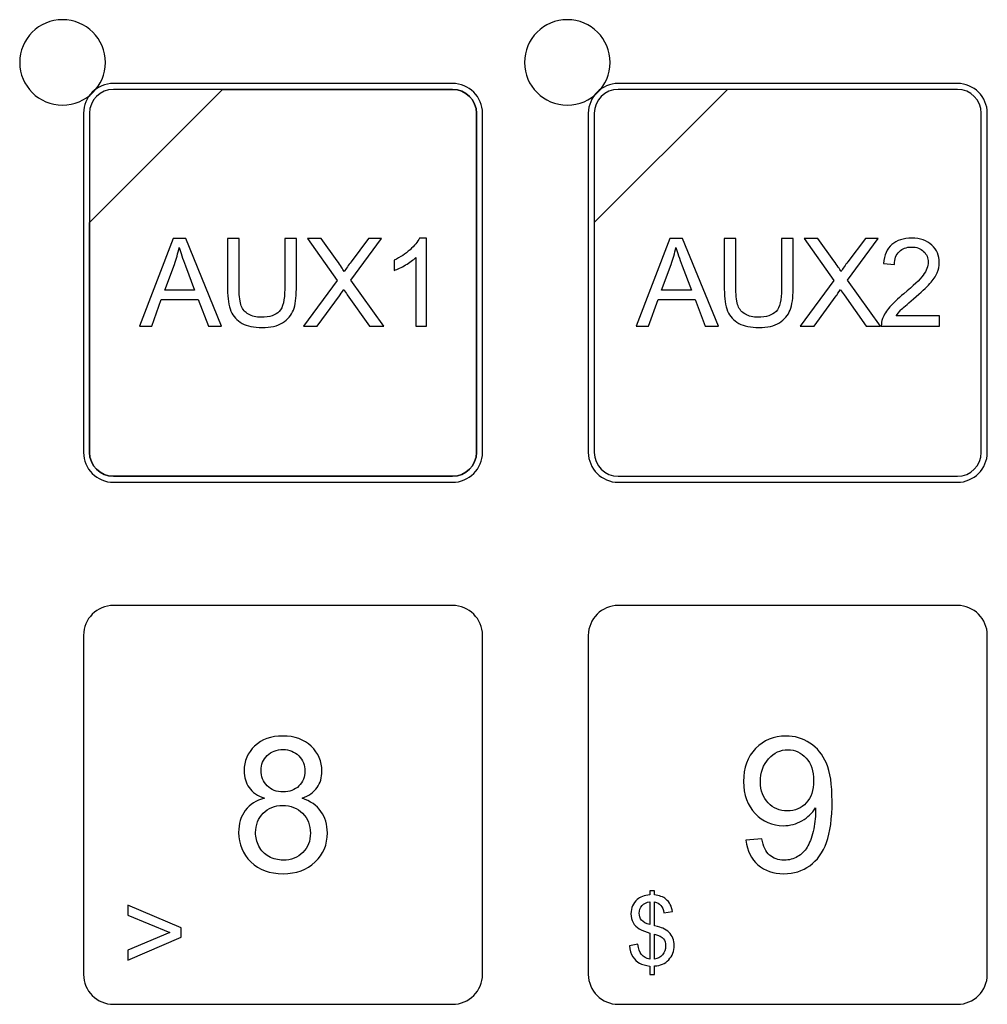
# Model space of a CAD drawing. Header units: millimetres. Extents: x 7180 to 8943, y -2677 to -1782.
# Tile 61 of 101: x 7365 to 7401, y -2174 to -2137. Entities that reach past the tile are written whole.
import ezdxf

# ---------------------------------------------------------------- set-up
doc = ezdxf.new("R2010")
doc.units = ezdxf.units.MM
doc.header["$LTSCALE"] = 3

msp = doc.modelspace()

# ---------------------------------------------------------------- linework, layer by layer
at = {"linetype": 'Continuous', "lineweight": 30}
for points, knots in [([(7366.72, -2137.327), (7367.606, -2137.327), (7368.324, -2138.043), (7368.324, -2138.927), (7368.324, -2138.927), (7368.324, -2139.81), (7367.606, -2140.527), (7366.72, -2140.527), (7366.72, -2140.527), (7365.835, -2140.527), (7365.116, -2139.81), (7365.116, -2138.927), (7365.116, -2138.927), (7365.116, -2138.043), (7365.835, -2137.327), (7366.72, -2137.327)], [0, 0, 0, 0, 0.2, 0.2, 0.2, 0.2, 0.4, 0.4, 0.4, 0.4, 0.6, 0.6, 0.6, 0.6, 1, 1, 1, 1]), ([(7385.62, -2137.327), (7386.506, -2137.327), (7387.224, -2138.043), (7387.224, -2138.927), (7387.224, -2138.927), (7387.224, -2139.81), (7386.506, -2140.527), (7385.62, -2140.527), (7385.62, -2140.527), (7384.735, -2140.527), (7384.016, -2139.81), (7384.016, -2138.927), (7384.016, -2138.927), (7384.016, -2138.043), (7384.735, -2137.327), (7385.62, -2137.327)], [0, 0, 0, 0, 0.2, 0.2, 0.2, 0.2, 0.4, 0.4, 0.4, 0.4, 0.6, 0.6, 0.6, 0.6, 1, 1, 1, 1]), ([(7368.626, -2139.713), (7368.626, -2139.713), (7381.324, -2139.713), (7381.324, -2139.713), (7381.324, -2139.713), (7381.94, -2139.713), (7382.445, -2140.217), (7382.445, -2140.833), (7382.445, -2140.833), (7382.445, -2140.833), (7382.445, -2153.531), (7382.445, -2153.531), (7382.445, -2153.531), (7382.445, -2154.147), (7381.94, -2154.651), (7381.324, -2154.651), (7381.324, -2154.651), (7381.324, -2154.651), (7368.626, -2154.651), (7368.626, -2154.651), (7368.626, -2154.651), (7368.01, -2154.651), (7367.506, -2154.147), (7367.506, -2153.531), (7367.506, -2153.531), (7367.506, -2153.531), (7367.506, -2140.833), (7367.506, -2140.833), (7367.506, -2140.833), (7367.506, -2140.217), (7368.01, -2139.713), (7368.626, -2139.713)], [0, 0, 0, 0, 0.111111, 0.111111, 0.111111, 0.111111, 0.222222, 0.222222, 0.222222, 0.222222, 0.333333, 0.333333, 0.333333, 0.333333, 0.444444, 0.444444, 0.444444, 0.444444, 0.555556, 0.555556, 0.555556, 0.555556, 0.666667, 0.666667, 0.666667, 0.666667, 0.777778, 0.777778, 0.777778, 0.777778, 1, 1, 1, 1]), ([(7368.626, -2139.713), (7368.626, -2139.713), (7381.324, -2139.713), (7381.324, -2139.713), (7381.324, -2139.713), (7381.94, -2139.713), (7382.445, -2140.217), (7382.445, -2140.833), (7382.445, -2140.833), (7382.445, -2140.833), (7382.445, -2153.531), (7382.445, -2153.531), (7382.445, -2153.531), (7382.445, -2154.147), (7381.94, -2154.651), (7381.324, -2154.651), (7381.324, -2154.651), (7381.324, -2154.651), (7368.626, -2154.651), (7368.626, -2154.651), (7368.626, -2154.651), (7368.01, -2154.651), (7367.506, -2154.147), (7367.506, -2153.531), (7367.506, -2153.531), (7367.506, -2153.531), (7367.506, -2140.833), (7367.506, -2140.833), (7367.506, -2140.833), (7367.506, -2140.217), (7368.01, -2139.713), (7368.626, -2139.713)], [0, 0, 0, 0, 0.111111, 0.111111, 0.111111, 0.111111, 0.222222, 0.222222, 0.222222, 0.222222, 0.333333, 0.333333, 0.333333, 0.333333, 0.444444, 0.444444, 0.444444, 0.444444, 0.555556, 0.555556, 0.555556, 0.555556, 0.666667, 0.666667, 0.666667, 0.666667, 0.777778, 0.777778, 0.777778, 0.777778, 1, 1, 1, 1]), ([(7387.526, -2139.713), (7387.526, -2139.713), (7400.224, -2139.713), (7400.224, -2139.713), (7400.224, -2139.713), (7400.84, -2139.713), (7401.344, -2140.217), (7401.344, -2140.833), (7401.344, -2140.833), (7401.344, -2140.833), (7401.344, -2153.531), (7401.344, -2153.531), (7401.344, -2153.531), (7401.344, -2154.147), (7400.84, -2154.651), (7400.224, -2154.651), (7400.224, -2154.651), (7400.224, -2154.651), (7387.526, -2154.651), (7387.526, -2154.651), (7387.526, -2154.651), (7386.91, -2154.651), (7386.406, -2154.147), (7386.406, -2153.531), (7386.406, -2153.531), (7386.406, -2153.531), (7386.406, -2140.833), (7386.406, -2140.833), (7386.406, -2140.833), (7386.406, -2140.217), (7386.91, -2139.713), (7387.526, -2139.713)], [0, 0, 0, 0, 0.111111, 0.111111, 0.111111, 0.111111, 0.222222, 0.222222, 0.222222, 0.222222, 0.333333, 0.333333, 0.333333, 0.333333, 0.444444, 0.444444, 0.444444, 0.444444, 0.555556, 0.555556, 0.555556, 0.555556, 0.666667, 0.666667, 0.666667, 0.666667, 0.777778, 0.777778, 0.777778, 0.777778, 1, 1, 1, 1]), ([(7368.626, -2139.937), (7368.626, -2139.937), (7372.714, -2139.937), (7372.714, -2139.937), (7372.714, -2139.937), (7372.714, -2139.937), (7367.73, -2144.92), (7367.73, -2144.92), (7367.73, -2144.92), (7367.73, -2144.92), (7367.73, -2140.833), (7367.73, -2140.833), (7367.73, -2140.833), (7367.73, -2140.34), (7368.134, -2139.937), (7368.626, -2139.937)], [0, 0, 0, 0, 0.2, 0.2, 0.2, 0.2, 0.4, 0.4, 0.4, 0.4, 0.6, 0.6, 0.6, 0.6, 1, 1, 1, 1]), ([(7372.714, -2139.937), (7372.714, -2139.937), (7372.727, -2139.937), (7372.727, -2139.937), (7372.727, -2139.937), (7372.727, -2139.937), (7381.324, -2139.937), (7381.324, -2139.937), (7381.324, -2139.937), (7381.817, -2139.937), (7382.221, -2140.34), (7382.221, -2140.833), (7382.221, -2140.833), (7382.221, -2140.833), (7382.221, -2153.531), (7382.221, -2153.531), (7382.221, -2153.531), (7382.221, -2154.024), (7381.817, -2154.427), (7381.324, -2154.427), (7381.324, -2154.427), (7381.324, -2154.427), (7368.626, -2154.427), (7368.626, -2154.427), (7368.626, -2154.427), (7368.134, -2154.427), (7367.73, -2154.024), (7367.73, -2153.531), (7367.73, -2153.531), (7367.73, -2153.531), (7367.73, -2145.016), (7367.73, -2145.016), (7367.73, -2145.016), (7367.73, -2145.016), (7367.73, -2144.92), (7367.73, -2144.92), (7367.73, -2144.92), (7367.73, -2144.92), (7372.714, -2139.937), (7372.714, -2139.937)], [0, 0, 0, 0, 0.090909, 0.090909, 0.090909, 0.090909, 0.181818, 0.181818, 0.181818, 0.181818, 0.272727, 0.272727, 0.272727, 0.272727, 0.363636, 0.363636, 0.363636, 0.363636, 0.454545, 0.454545, 0.454545, 0.454545, 0.545455, 0.545455, 0.545455, 0.545455, 0.636364, 0.636364, 0.636364, 0.636364, 0.727273, 0.727273, 0.727273, 0.727273, 0.818182, 0.818182, 0.818182, 0.818182, 1, 1, 1, 1]), ([(7382.221, -2153.531), (7382.221, -2153.531), (7382.221, -2140.833), (7382.221, -2140.833), (7382.221, -2140.833), (7382.221, -2140.34), (7381.817, -2139.937), (7381.324, -2139.937), (7381.324, -2139.937), (7381.324, -2139.937), (7372.727, -2139.937), (7372.727, -2139.937), (7372.727, -2139.937), (7372.727, -2139.937), (7372.714, -2139.937), (7372.714, -2139.937), (7372.714, -2139.937), (7372.714, -2139.937), (7367.73, -2144.92), (7367.73, -2144.92), (7367.73, -2144.92), (7367.73, -2144.92), (7367.73, -2145.016), (7367.73, -2145.016), (7367.73, -2145.016), (7367.73, -2145.016), (7367.73, -2153.531), (7367.73, -2153.531), (7367.73, -2153.531), (7367.73, -2154.024), (7368.134, -2154.427), (7368.626, -2154.427), (7368.626, -2154.427), (7368.626, -2154.427), (7381.324, -2154.427), (7381.324, -2154.427), (7381.324, -2154.427), (7381.817, -2154.427), (7382.221, -2154.024), (7382.221, -2153.531)], [0, 0, 0, 0, 0.090909, 0.090909, 0.090909, 0.090909, 0.181818, 0.181818, 0.181818, 0.181818, 0.272727, 0.272727, 0.272727, 0.272727, 0.363636, 0.363636, 0.363636, 0.363636, 0.454545, 0.454545, 0.454545, 0.454545, 0.545455, 0.545455, 0.545455, 0.545455, 0.636364, 0.636364, 0.636364, 0.636364, 0.727273, 0.727273, 0.727273, 0.727273, 0.818182, 0.818182, 0.818182, 0.818182, 1, 1, 1, 1]), ([(7368.626, -2139.937), (7368.626, -2139.937), (7372.714, -2139.937), (7372.714, -2139.937), (7372.714, -2139.937), (7372.714, -2139.937), (7367.73, -2144.92), (7367.73, -2144.92), (7367.73, -2144.92), (7367.73, -2144.92), (7367.73, -2140.833), (7367.73, -2140.833), (7367.73, -2140.833), (7367.73, -2140.34), (7368.134, -2139.937), (7368.626, -2139.937)], [0, 0, 0, 0, 0.2, 0.2, 0.2, 0.2, 0.4, 0.4, 0.4, 0.4, 0.6, 0.6, 0.6, 0.6, 1, 1, 1, 1]), ([(7372.714, -2139.937), (7372.714, -2139.937), (7372.727, -2139.937), (7372.727, -2139.937), (7372.727, -2139.937), (7372.727, -2139.937), (7381.324, -2139.937), (7381.324, -2139.937), (7381.324, -2139.937), (7381.817, -2139.937), (7382.221, -2140.34), (7382.221, -2140.833), (7382.221, -2140.833), (7382.221, -2140.833), (7382.221, -2153.531), (7382.221, -2153.531), (7382.221, -2153.531), (7382.221, -2154.024), (7381.817, -2154.427), (7381.324, -2154.427), (7381.324, -2154.427), (7381.324, -2154.427), (7368.626, -2154.427), (7368.626, -2154.427), (7368.626, -2154.427), (7368.134, -2154.427), (7367.73, -2154.024), (7367.73, -2153.531), (7367.73, -2153.531), (7367.73, -2153.531), (7367.73, -2145.016), (7367.73, -2145.016), (7367.73, -2145.016), (7367.73, -2145.016), (7367.73, -2144.92), (7367.73, -2144.92), (7367.73, -2144.92), (7367.73, -2144.92), (7372.714, -2139.937), (7372.714, -2139.937)], [0, 0, 0, 0, 0.090909, 0.090909, 0.090909, 0.090909, 0.181818, 0.181818, 0.181818, 0.181818, 0.272727, 0.272727, 0.272727, 0.272727, 0.363636, 0.363636, 0.363636, 0.363636, 0.454545, 0.454545, 0.454545, 0.454545, 0.545455, 0.545455, 0.545455, 0.545455, 0.636364, 0.636364, 0.636364, 0.636364, 0.727273, 0.727273, 0.727273, 0.727273, 0.818182, 0.818182, 0.818182, 0.818182, 1, 1, 1, 1]), ([(7387.526, -2139.937), (7387.526, -2139.937), (7391.614, -2139.937), (7391.614, -2139.937), (7391.614, -2139.937), (7391.614, -2139.937), (7386.63, -2144.92), (7386.63, -2144.92), (7386.63, -2144.92), (7386.63, -2144.92), (7386.63, -2140.833), (7386.63, -2140.833), (7386.63, -2140.833), (7386.63, -2140.34), (7387.033, -2139.937), (7387.526, -2139.937)], [0, 0, 0, 0, 0.2, 0.2, 0.2, 0.2, 0.4, 0.4, 0.4, 0.4, 0.6, 0.6, 0.6, 0.6, 1, 1, 1, 1]), ([(7391.614, -2139.937), (7391.614, -2139.937), (7391.627, -2139.937), (7391.627, -2139.937), (7391.627, -2139.937), (7391.627, -2139.937), (7400.224, -2139.937), (7400.224, -2139.937), (7400.224, -2139.937), (7400.717, -2139.937), (7401.12, -2140.34), (7401.12, -2140.833), (7401.12, -2140.833), (7401.12, -2140.833), (7401.12, -2153.531), (7401.12, -2153.531), (7401.12, -2153.531), (7401.12, -2154.024), (7400.717, -2154.427), (7400.224, -2154.427), (7400.224, -2154.427), (7400.224, -2154.427), (7387.526, -2154.427), (7387.526, -2154.427), (7387.526, -2154.427), (7387.033, -2154.427), (7386.63, -2154.024), (7386.63, -2153.531), (7386.63, -2153.531), (7386.63, -2153.531), (7386.63, -2145.016), (7386.63, -2145.016), (7386.63, -2145.016), (7386.63, -2145.016), (7386.63, -2144.92), (7386.63, -2144.92), (7386.63, -2144.92), (7386.63, -2144.92), (7391.614, -2139.937), (7391.614, -2139.937)], [0, 0, 0, 0, 0.090909, 0.090909, 0.090909, 0.090909, 0.181818, 0.181818, 0.181818, 0.181818, 0.272727, 0.272727, 0.272727, 0.272727, 0.363636, 0.363636, 0.363636, 0.363636, 0.454545, 0.454545, 0.454545, 0.454545, 0.545455, 0.545455, 0.545455, 0.545455, 0.636364, 0.636364, 0.636364, 0.636364, 0.727273, 0.727273, 0.727273, 0.727273, 0.818182, 0.818182, 0.818182, 0.818182, 1, 1, 1, 1]), ([(7369.601, -2148.803), (7369.601, -2148.803), (7370.861, -2145.519), (7370.861, -2145.519), (7370.861, -2145.519), (7370.861, -2145.519), (7371.339, -2145.519), (7371.339, -2145.519), (7371.339, -2145.519), (7371.339, -2145.519), (7372.676, -2148.803), (7372.676, -2148.803), (7372.676, -2148.803), (7372.676, -2148.803), (7372.181, -2148.803), (7372.181, -2148.803), (7372.181, -2148.803), (7372.181, -2148.803), (7371.801, -2147.808), (7371.801, -2147.808), (7371.801, -2147.808), (7371.801, -2147.808), (7370.418, -2147.808), (7370.418, -2147.808), (7370.418, -2147.808), (7370.418, -2147.808), (7370.062, -2148.803), (7370.062, -2148.803), (7370.062, -2148.803), (7370.062, -2148.803), (7369.601, -2148.803), (7369.601, -2148.803)], [0, 0, 0, 0, 0.111111, 0.111111, 0.111111, 0.111111, 0.222222, 0.222222, 0.222222, 0.222222, 0.333333, 0.333333, 0.333333, 0.333333, 0.444444, 0.444444, 0.444444, 0.444444, 0.555556, 0.555556, 0.555556, 0.555556, 0.666667, 0.666667, 0.666667, 0.666667, 0.777778, 0.777778, 0.777778, 0.777778, 1, 1, 1, 1]), ([(7375.04, -2145.519), (7375.04, -2145.519), (7375.475, -2145.519), (7375.475, -2145.519), (7375.475, -2145.519), (7375.475, -2145.519), (7375.475, -2147.416), (7375.475, -2147.416), (7375.475, -2147.416), (7375.475, -2147.746), (7375.438, -2148.008), (7375.364, -2148.202), (7375.364, -2148.202), (7375.289, -2148.396), (7375.154, -2148.554), (7374.96, -2148.675), (7374.96, -2148.675), (7374.765, -2148.797), (7374.511, -2148.858), (7374.194, -2148.858), (7374.194, -2148.858), (7373.888, -2148.858), (7373.636, -2148.805), (7373.441, -2148.699), (7373.441, -2148.699), (7373.246, -2148.593), (7373.107, -2148.44), (7373.023, -2148.239), (7373.023, -2148.239), (7372.94, -2148.038), (7372.898, -2147.764), (7372.898, -2147.416), (7372.898, -2147.416), (7372.898, -2147.416), (7372.898, -2145.519), (7372.898, -2145.519), (7372.898, -2145.519), (7372.898, -2145.519), (7373.334, -2145.519), (7373.334, -2145.519), (7373.334, -2145.519), (7373.334, -2145.519), (7373.334, -2147.415), (7373.334, -2147.415), (7373.334, -2147.415), (7373.334, -2147.7), (7373.36, -2147.911), (7373.413, -2148.046), (7373.413, -2148.046), (7373.466, -2148.181), (7373.556, -2148.286), (7373.685, -2148.358), (7373.685, -2148.358), (7373.814, -2148.432), (7373.971, -2148.468), (7374.157, -2148.468), (7374.157, -2148.468), (7374.475, -2148.468), (7374.702, -2148.396), (7374.837, -2148.251), (7374.837, -2148.251), (7374.972, -2148.106), (7375.04, -2147.828), (7375.04, -2147.415), (7375.04, -2147.415), (7375.04, -2147.415), (7375.04, -2145.519), (7375.04, -2145.519)], [0, 0, 0, 0, 0.055556, 0.055556, 0.055556, 0.055556, 0.111111, 0.111111, 0.111111, 0.111111, 0.166667, 0.166667, 0.166667, 0.166667, 0.222222, 0.222222, 0.222222, 0.222222, 0.277778, 0.277778, 0.277778, 0.277778, 0.333333, 0.333333, 0.333333, 0.333333, 0.388889, 0.388889, 0.388889, 0.388889, 0.444444, 0.444444, 0.444444, 0.444444, 0.5, 0.5, 0.5, 0.5, 0.555556, 0.555556, 0.555556, 0.555556, 0.611111, 0.611111, 0.611111, 0.611111, 0.666667, 0.666667, 0.666667, 0.666667, 0.722222, 0.722222, 0.722222, 0.722222, 0.777778, 0.777778, 0.777778, 0.777778, 0.833333, 0.833333, 0.833333, 0.833333, 0.888889, 0.888889, 0.888889, 0.888889, 1, 1, 1, 1]), ([(7375.736, -2148.803), (7375.736, -2148.803), (7377.005, -2147.099), (7377.005, -2147.099), (7377.005, -2147.099), (7377.005, -2147.099), (7375.887, -2145.519), (7375.887, -2145.519), (7375.887, -2145.519), (7375.887, -2145.519), (7376.405, -2145.519), (7376.405, -2145.519), (7376.405, -2145.519), (7376.405, -2145.519), (7377.003, -2146.359), (7377.003, -2146.359), (7377.003, -2146.359), (7377.128, -2146.534), (7377.214, -2146.667), (7377.264, -2146.759), (7377.264, -2146.759), (7377.338, -2146.645), (7377.425, -2146.522), (7377.525, -2146.393), (7377.525, -2146.393), (7377.525, -2146.393), (7378.181, -2145.519), (7378.181, -2145.519), (7378.181, -2145.519), (7378.181, -2145.519), (7378.657, -2145.519), (7378.657, -2145.519), (7378.657, -2145.519), (7378.657, -2145.519), (7377.517, -2147.08), (7377.517, -2147.08), (7377.517, -2147.08), (7377.517, -2147.08), (7378.744, -2148.803), (7378.744, -2148.803), (7378.744, -2148.803), (7378.744, -2148.803), (7378.211, -2148.803), (7378.211, -2148.803), (7378.211, -2148.803), (7378.211, -2148.803), (7377.382, -2147.632), (7377.382, -2147.632), (7377.382, -2147.632), (7377.335, -2147.566), (7377.29, -2147.499), (7377.248, -2147.433), (7377.248, -2147.433), (7377.174, -2147.543), (7377.122, -2147.621), (7377.09, -2147.664), (7377.09, -2147.664), (7377.09, -2147.664), (7376.258, -2148.803), (7376.258, -2148.803), (7376.258, -2148.803), (7376.258, -2148.803), (7375.736, -2148.803), (7375.736, -2148.803)], [0, 0, 0, 0, 0.058824, 0.058824, 0.058824, 0.058824, 0.117647, 0.117647, 0.117647, 0.117647, 0.176471, 0.176471, 0.176471, 0.176471, 0.235294, 0.235294, 0.235294, 0.235294, 0.294118, 0.294118, 0.294118, 0.294118, 0.352941, 0.352941, 0.352941, 0.352941, 0.411765, 0.411765, 0.411765, 0.411765, 0.470588, 0.470588, 0.470588, 0.470588, 0.529412, 0.529412, 0.529412, 0.529412, 0.588235, 0.588235, 0.588235, 0.588235, 0.647059, 0.647059, 0.647059, 0.647059, 0.705882, 0.705882, 0.705882, 0.705882, 0.764706, 0.764706, 0.764706, 0.764706, 0.823529, 0.823529, 0.823529, 0.823529, 0.882353, 0.882353, 0.882353, 0.882353, 1, 1, 1, 1]), ([(7380.349, -2148.803), (7380.349, -2148.803), (7379.946, -2148.803), (7379.946, -2148.803), (7379.946, -2148.803), (7379.946, -2148.803), (7379.946, -2146.233), (7379.946, -2146.233), (7379.946, -2146.233), (7379.849, -2146.327), (7379.721, -2146.419), (7379.564, -2146.512), (7379.564, -2146.512), (7379.406, -2146.604), (7379.264, -2146.674), (7379.139, -2146.719), (7379.139, -2146.719), (7379.139, -2146.719), (7379.139, -2146.33), (7379.139, -2146.33), (7379.139, -2146.33), (7379.364, -2146.224), (7379.561, -2146.096), (7379.73, -2145.944), (7379.73, -2145.944), (7379.899, -2145.794), (7380.019, -2145.648), (7380.09, -2145.506), (7380.09, -2145.506), (7380.09, -2145.506), (7380.349, -2145.506), (7380.349, -2145.506), (7380.349, -2145.506), (7380.349, -2145.506), (7380.349, -2148.803), (7380.349, -2148.803)], [0, 0, 0, 0, 0.1, 0.1, 0.1, 0.1, 0.2, 0.2, 0.2, 0.2, 0.3, 0.3, 0.3, 0.3, 0.4, 0.4, 0.4, 0.4, 0.5, 0.5, 0.5, 0.5, 0.6, 0.6, 0.6, 0.6, 0.7, 0.7, 0.7, 0.7, 0.8, 0.8, 0.8, 0.8, 1, 1, 1, 1]), ([(7388.201, -2148.803), (7388.201, -2148.803), (7389.461, -2145.519), (7389.461, -2145.519), (7389.461, -2145.519), (7389.461, -2145.519), (7389.938, -2145.519), (7389.938, -2145.519), (7389.938, -2145.519), (7389.938, -2145.519), (7391.275, -2148.803), (7391.275, -2148.803), (7391.275, -2148.803), (7391.275, -2148.803), (7390.781, -2148.803), (7390.781, -2148.803), (7390.781, -2148.803), (7390.781, -2148.803), (7390.401, -2147.808), (7390.401, -2147.808), (7390.401, -2147.808), (7390.401, -2147.808), (7389.018, -2147.808), (7389.018, -2147.808), (7389.018, -2147.808), (7389.018, -2147.808), (7388.662, -2148.803), (7388.662, -2148.803), (7388.662, -2148.803), (7388.662, -2148.803), (7388.201, -2148.803), (7388.201, -2148.803)], [0, 0, 0, 0, 0.111111, 0.111111, 0.111111, 0.111111, 0.222222, 0.222222, 0.222222, 0.222222, 0.333333, 0.333333, 0.333333, 0.333333, 0.444444, 0.444444, 0.444444, 0.444444, 0.555556, 0.555556, 0.555556, 0.555556, 0.666667, 0.666667, 0.666667, 0.666667, 0.777778, 0.777778, 0.777778, 0.777778, 1, 1, 1, 1]), ([(7393.639, -2145.519), (7393.639, -2145.519), (7394.075, -2145.519), (7394.075, -2145.519), (7394.075, -2145.519), (7394.075, -2145.519), (7394.075, -2147.416), (7394.075, -2147.416), (7394.075, -2147.416), (7394.075, -2147.746), (7394.037, -2148.008), (7393.963, -2148.202), (7393.963, -2148.202), (7393.888, -2148.396), (7393.754, -2148.554), (7393.56, -2148.675), (7393.56, -2148.675), (7393.365, -2148.797), (7393.11, -2148.858), (7392.794, -2148.858), (7392.794, -2148.858), (7392.487, -2148.858), (7392.236, -2148.805), (7392.041, -2148.699), (7392.041, -2148.699), (7391.845, -2148.593), (7391.706, -2148.44), (7391.623, -2148.239), (7391.623, -2148.239), (7391.539, -2148.038), (7391.497, -2147.764), (7391.497, -2147.416), (7391.497, -2147.416), (7391.497, -2147.416), (7391.497, -2145.519), (7391.497, -2145.519), (7391.497, -2145.519), (7391.497, -2145.519), (7391.933, -2145.519), (7391.933, -2145.519), (7391.933, -2145.519), (7391.933, -2145.519), (7391.933, -2147.415), (7391.933, -2147.415), (7391.933, -2147.415), (7391.933, -2147.7), (7391.96, -2147.911), (7392.013, -2148.046), (7392.013, -2148.046), (7392.065, -2148.181), (7392.156, -2148.286), (7392.285, -2148.358), (7392.285, -2148.358), (7392.413, -2148.432), (7392.571, -2148.468), (7392.756, -2148.468), (7392.756, -2148.468), (7393.074, -2148.468), (7393.301, -2148.396), (7393.437, -2148.251), (7393.437, -2148.251), (7393.572, -2148.106), (7393.639, -2147.828), (7393.639, -2147.415), (7393.639, -2147.415), (7393.639, -2147.415), (7393.639, -2145.519), (7393.639, -2145.519)], [0, 0, 0, 0, 0.055556, 0.055556, 0.055556, 0.055556, 0.111111, 0.111111, 0.111111, 0.111111, 0.166667, 0.166667, 0.166667, 0.166667, 0.222222, 0.222222, 0.222222, 0.222222, 0.277778, 0.277778, 0.277778, 0.277778, 0.333333, 0.333333, 0.333333, 0.333333, 0.388889, 0.388889, 0.388889, 0.388889, 0.444444, 0.444444, 0.444444, 0.444444, 0.5, 0.5, 0.5, 0.5, 0.555556, 0.555556, 0.555556, 0.555556, 0.611111, 0.611111, 0.611111, 0.611111, 0.666667, 0.666667, 0.666667, 0.666667, 0.722222, 0.722222, 0.722222, 0.722222, 0.777778, 0.777778, 0.777778, 0.777778, 0.833333, 0.833333, 0.833333, 0.833333, 0.888889, 0.888889, 0.888889, 0.888889, 1, 1, 1, 1]), ([(7394.335, -2148.803), (7394.335, -2148.803), (7395.604, -2147.099), (7395.604, -2147.099), (7395.604, -2147.099), (7395.604, -2147.099), (7394.487, -2145.519), (7394.487, -2145.519), (7394.487, -2145.519), (7394.487, -2145.519), (7395.004, -2145.519), (7395.004, -2145.519), (7395.004, -2145.519), (7395.004, -2145.519), (7395.603, -2146.359), (7395.603, -2146.359), (7395.603, -2146.359), (7395.727, -2146.534), (7395.814, -2146.667), (7395.863, -2146.759), (7395.863, -2146.759), (7395.938, -2146.645), (7396.025, -2146.522), (7396.125, -2146.393), (7396.125, -2146.393), (7396.125, -2146.393), (7396.781, -2145.519), (7396.781, -2145.519), (7396.781, -2145.519), (7396.781, -2145.519), (7397.257, -2145.519), (7397.257, -2145.519), (7397.257, -2145.519), (7397.257, -2145.519), (7396.116, -2147.08), (7396.116, -2147.08), (7396.116, -2147.08), (7396.116, -2147.08), (7397.344, -2148.803), (7397.344, -2148.803), (7397.344, -2148.803), (7397.344, -2148.803), (7396.81, -2148.803), (7396.81, -2148.803), (7396.81, -2148.803), (7396.81, -2148.803), (7395.982, -2147.632), (7395.982, -2147.632), (7395.982, -2147.632), (7395.934, -2147.566), (7395.889, -2147.499), (7395.847, -2147.433), (7395.847, -2147.433), (7395.774, -2147.543), (7395.722, -2147.621), (7395.69, -2147.664), (7395.69, -2147.664), (7395.69, -2147.664), (7394.857, -2148.803), (7394.857, -2148.803), (7394.857, -2148.803), (7394.857, -2148.803), (7394.335, -2148.803), (7394.335, -2148.803)], [0, 0, 0, 0, 0.058824, 0.058824, 0.058824, 0.058824, 0.117647, 0.117647, 0.117647, 0.117647, 0.176471, 0.176471, 0.176471, 0.176471, 0.235294, 0.235294, 0.235294, 0.235294, 0.294118, 0.294118, 0.294118, 0.294118, 0.352941, 0.352941, 0.352941, 0.352941, 0.411765, 0.411765, 0.411765, 0.411765, 0.470588, 0.470588, 0.470588, 0.470588, 0.529412, 0.529412, 0.529412, 0.529412, 0.588235, 0.588235, 0.588235, 0.588235, 0.647059, 0.647059, 0.647059, 0.647059, 0.705882, 0.705882, 0.705882, 0.705882, 0.764706, 0.764706, 0.764706, 0.764706, 0.823529, 0.823529, 0.823529, 0.823529, 0.882353, 0.882353, 0.882353, 0.882353, 1, 1, 1, 1]), ([(7399.55, -2148.418), (7399.55, -2148.418), (7399.55, -2148.803), (7399.55, -2148.803), (7399.55, -2148.803), (7399.55, -2148.803), (7397.376, -2148.803), (7397.376, -2148.803), (7397.376, -2148.803), (7397.373, -2148.706), (7397.389, -2148.613), (7397.423, -2148.523), (7397.423, -2148.523), (7397.479, -2148.375), (7397.569, -2148.229), (7397.692, -2148.086), (7397.692, -2148.086), (7397.815, -2147.943), (7397.99, -2147.778), (7398.219, -2147.591), (7398.219, -2147.591), (7398.574, -2147.298), (7398.816, -2147.066), (7398.942, -2146.895), (7398.942, -2146.895), (7399.069, -2146.724), (7399.132, -2146.562), (7399.132, -2146.409), (7399.132, -2146.409), (7399.132, -2146.249), (7399.075, -2146.115), (7398.96, -2146.005), (7398.96, -2146.005), (7398.846, -2145.895), (7398.696, -2145.84), (7398.512, -2145.84), (7398.512, -2145.84), (7398.317, -2145.84), (7398.161, -2145.899), (7398.044, -2146.015), (7398.044, -2146.015), (7397.927, -2146.13), (7397.868, -2146.291), (7397.867, -2146.496), (7397.867, -2146.496), (7397.867, -2146.496), (7397.454, -2146.455), (7397.454, -2146.455), (7397.454, -2146.455), (7397.482, -2146.146), (7397.589, -2145.911), (7397.774, -2145.749), (7397.774, -2145.749), (7397.96, -2145.587), (7398.208, -2145.506), (7398.521, -2145.506), (7398.521, -2145.506), (7398.836, -2145.506), (7399.086, -2145.593), (7399.269, -2145.768), (7399.269, -2145.768), (7399.453, -2145.943), (7399.545, -2146.16), (7399.545, -2146.418), (7399.545, -2146.418), (7399.545, -2146.55), (7399.518, -2146.679), (7399.464, -2146.806), (7399.464, -2146.806), (7399.411, -2146.933), (7399.321, -2147.067), (7399.197, -2147.208), (7399.197, -2147.208), (7399.071, -2147.348), (7398.864, -2147.541), (7398.575, -2147.786), (7398.575, -2147.786), (7398.333, -2147.989), (7398.177, -2148.127), (7398.108, -2148.199), (7398.108, -2148.199), (7398.039, -2148.272), (7397.983, -2148.344), (7397.938, -2148.418), (7397.938, -2148.418), (7397.938, -2148.418), (7399.55, -2148.418), (7399.55, -2148.418)], [0, 0, 0, 0, 0.043478, 0.043478, 0.043478, 0.043478, 0.086957, 0.086957, 0.086957, 0.086957, 0.130435, 0.130435, 0.130435, 0.130435, 0.173913, 0.173913, 0.173913, 0.173913, 0.217391, 0.217391, 0.217391, 0.217391, 0.26087, 0.26087, 0.26087, 0.26087, 0.304348, 0.304348, 0.304348, 0.304348, 0.347826, 0.347826, 0.347826, 0.347826, 0.391304, 0.391304, 0.391304, 0.391304, 0.434783, 0.434783, 0.434783, 0.434783, 0.478261, 0.478261, 0.478261, 0.478261, 0.521739, 0.521739, 0.521739, 0.521739, 0.565217, 0.565217, 0.565217, 0.565217, 0.608696, 0.608696, 0.608696, 0.608696, 0.652174, 0.652174, 0.652174, 0.652174, 0.695652, 0.695652, 0.695652, 0.695652, 0.73913, 0.73913, 0.73913, 0.73913, 0.782609, 0.782609, 0.782609, 0.782609, 0.826087, 0.826087, 0.826087, 0.826087, 0.869565, 0.869565, 0.869565, 0.869565, 0.913043, 0.913043, 0.913043, 0.913043, 1, 1, 1, 1]), ([(7370.546, -2147.455), (7370.546, -2147.455), (7371.665, -2147.455), (7371.665, -2147.455), (7371.665, -2147.455), (7371.665, -2147.455), (7371.323, -2146.544), (7371.323, -2146.544), (7371.323, -2146.544), (7371.219, -2146.268), (7371.142, -2146.039), (7371.087, -2145.859), (7371.087, -2145.859), (7371.042, -2146.073), (7370.982, -2146.283), (7370.906, -2146.491), (7370.906, -2146.491), (7370.906, -2146.491), (7370.546, -2147.455), (7370.546, -2147.455)], [0, 0, 0, 0, 0.166667, 0.166667, 0.166667, 0.166667, 0.333333, 0.333333, 0.333333, 0.333333, 0.5, 0.5, 0.5, 0.5, 0.666667, 0.666667, 0.666667, 0.666667, 1, 1, 1, 1]), ([(7389.146, -2147.455), (7389.146, -2147.455), (7390.265, -2147.455), (7390.265, -2147.455), (7390.265, -2147.455), (7390.265, -2147.455), (7389.922, -2146.544), (7389.922, -2146.544), (7389.922, -2146.544), (7389.819, -2146.268), (7389.741, -2146.039), (7389.687, -2145.859), (7389.687, -2145.859), (7389.642, -2146.073), (7389.581, -2146.283), (7389.506, -2146.491), (7389.506, -2146.491), (7389.506, -2146.491), (7389.146, -2147.455), (7389.146, -2147.455)], [0, 0, 0, 0, 0.166667, 0.166667, 0.166667, 0.166667, 0.333333, 0.333333, 0.333333, 0.333333, 0.5, 0.5, 0.5, 0.5, 0.666667, 0.666667, 0.666667, 0.666667, 1, 1, 1, 1]), ([(7368.626, -2159.263), (7368.626, -2159.263), (7381.324, -2159.263), (7381.324, -2159.263), (7381.324, -2159.263), (7381.94, -2159.263), (7382.445, -2159.767), (7382.445, -2160.383), (7382.445, -2160.383), (7382.445, -2160.383), (7382.445, -2173.081), (7382.445, -2173.081), (7382.445, -2173.081), (7382.445, -2173.697), (7381.94, -2174.201), (7381.324, -2174.201), (7381.324, -2174.201), (7381.324, -2174.201), (7368.626, -2174.201), (7368.626, -2174.201), (7368.626, -2174.201), (7368.01, -2174.201), (7367.506, -2173.697), (7367.506, -2173.081), (7367.506, -2173.081), (7367.506, -2173.081), (7367.506, -2160.383), (7367.506, -2160.383), (7367.506, -2160.383), (7367.506, -2159.767), (7368.01, -2159.263), (7368.626, -2159.263)], [0, 0, 0, 0, 0.111111, 0.111111, 0.111111, 0.111111, 0.222222, 0.222222, 0.222222, 0.222222, 0.333333, 0.333333, 0.333333, 0.333333, 0.444444, 0.444444, 0.444444, 0.444444, 0.555556, 0.555556, 0.555556, 0.555556, 0.666667, 0.666667, 0.666667, 0.666667, 0.777778, 0.777778, 0.777778, 0.777778, 1, 1, 1, 1]), ([(7387.526, -2159.263), (7387.526, -2159.263), (7400.224, -2159.263), (7400.224, -2159.263), (7400.224, -2159.263), (7400.84, -2159.263), (7401.344, -2159.767), (7401.344, -2160.383), (7401.344, -2160.383), (7401.344, -2160.383), (7401.344, -2173.081), (7401.344, -2173.081), (7401.344, -2173.081), (7401.344, -2173.697), (7400.84, -2174.201), (7400.224, -2174.201), (7400.224, -2174.201), (7400.224, -2174.201), (7387.526, -2174.201), (7387.526, -2174.201), (7387.526, -2174.201), (7386.91, -2174.201), (7386.406, -2173.697), (7386.406, -2173.081), (7386.406, -2173.081), (7386.406, -2173.081), (7386.406, -2160.383), (7386.406, -2160.383), (7386.406, -2160.383), (7386.406, -2159.767), (7386.91, -2159.263), (7387.526, -2159.263)], [0, 0, 0, 0, 0.111111, 0.111111, 0.111111, 0.111111, 0.222222, 0.222222, 0.222222, 0.222222, 0.333333, 0.333333, 0.333333, 0.333333, 0.444444, 0.444444, 0.444444, 0.444444, 0.555556, 0.555556, 0.555556, 0.555556, 0.666667, 0.666667, 0.666667, 0.666667, 0.777778, 0.777778, 0.777778, 0.777778, 1, 1, 1, 1]), ([(7374.277, -2166.487), (7374.019, -2166.393), (7373.829, -2166.258), (7373.704, -2166.084), (7373.704, -2166.084), (7373.581, -2165.909), (7373.518, -2165.699), (7373.518, -2165.456), (7373.518, -2165.456), (7373.518, -2165.088), (7373.65, -2164.78), (7373.913, -2164.529), (7373.913, -2164.529), (7374.178, -2164.279), (7374.528, -2164.153), (7374.967, -2164.153), (7374.967, -2164.153), (7375.407, -2164.153), (7375.762, -2164.281), (7376.03, -2164.538), (7376.03, -2164.538), (7376.298, -2164.794), (7376.432, -2165.105), (7376.432, -2165.474), (7376.432, -2165.474), (7376.432, -2165.708), (7376.371, -2165.912), (7376.249, -2166.085), (7376.249, -2166.085), (7376.127, -2166.259), (7375.941, -2166.393), (7375.69, -2166.487), (7375.69, -2166.487), (7376, -2166.588), (7376.234, -2166.751), (7376.395, -2166.976), (7376.395, -2166.976), (7376.556, -2167.201), (7376.637, -2167.469), (7376.637, -2167.782), (7376.637, -2167.782), (7376.637, -2168.213), (7376.484, -2168.576), (7376.179, -2168.87), (7376.179, -2168.87), (7375.874, -2169.164), (7375.473, -2169.311), (7374.975, -2169.311), (7374.975, -2169.311), (7374.478, -2169.311), (7374.077, -2169.164), (7373.771, -2168.868), (7373.771, -2168.868), (7373.467, -2168.573), (7373.314, -2168.205), (7373.314, -2167.764), (7373.314, -2167.764), (7373.314, -2167.436), (7373.397, -2167.161), (7373.564, -2166.94), (7373.564, -2166.94), (7373.731, -2166.718), (7373.969, -2166.567), (7374.277, -2166.487)], [0, 0, 0, 0, 0.058824, 0.058824, 0.058824, 0.058824, 0.117647, 0.117647, 0.117647, 0.117647, 0.176471, 0.176471, 0.176471, 0.176471, 0.235294, 0.235294, 0.235294, 0.235294, 0.294118, 0.294118, 0.294118, 0.294118, 0.352941, 0.352941, 0.352941, 0.352941, 0.411765, 0.411765, 0.411765, 0.411765, 0.470588, 0.470588, 0.470588, 0.470588, 0.529412, 0.529412, 0.529412, 0.529412, 0.588235, 0.588235, 0.588235, 0.588235, 0.647059, 0.647059, 0.647059, 0.647059, 0.705882, 0.705882, 0.705882, 0.705882, 0.764706, 0.764706, 0.764706, 0.764706, 0.823529, 0.823529, 0.823529, 0.823529, 0.882353, 0.882353, 0.882353, 0.882353, 1, 1, 1, 1]), ([(7392.309, -2168.055), (7392.309, -2168.055), (7392.902, -2168.005), (7392.902, -2168.005), (7392.902, -2168.005), (7392.952, -2168.285), (7393.049, -2168.487), (7393.191, -2168.613), (7393.191, -2168.613), (7393.333, -2168.739), (7393.515, -2168.803), (7393.739, -2168.803), (7393.739, -2168.803), (7393.929, -2168.803), (7394.096, -2168.759), (7394.241, -2168.671), (7394.241, -2168.671), (7394.386, -2168.584), (7394.503, -2168.467), (7394.594, -2168.32), (7394.594, -2168.32), (7394.684, -2168.175), (7394.761, -2167.977), (7394.823, -2167.729), (7394.823, -2167.729), (7394.885, -2167.481), (7394.916, -2167.228), (7394.916, -2166.971), (7394.916, -2166.971), (7394.916, -2166.943), (7394.915, -2166.901), (7394.912, -2166.846), (7394.912, -2166.846), (7394.789, -2167.043), (7394.62, -2167.205), (7394.406, -2167.327), (7394.406, -2167.327), (7394.192, -2167.45), (7393.959, -2167.511), (7393.709, -2167.511), (7393.709, -2167.511), (7393.292, -2167.511), (7392.939, -2167.36), (7392.65, -2167.056), (7392.65, -2167.056), (7392.362, -2166.754), (7392.217, -2166.354), (7392.217, -2165.858), (7392.217, -2165.858), (7392.217, -2165.345), (7392.368, -2164.934), (7392.67, -2164.621), (7392.67, -2164.621), (7392.971, -2164.309), (7393.348, -2164.153), (7393.804, -2164.153), (7393.804, -2164.153), (7394.13, -2164.153), (7394.43, -2164.241), (7394.703, -2164.419), (7394.703, -2164.419), (7394.975, -2164.595), (7395.181, -2164.847), (7395.322, -2165.175), (7395.322, -2165.175), (7395.463, -2165.502), (7395.533, -2165.976), (7395.533, -2166.595), (7395.533, -2166.595), (7395.533, -2167.241), (7395.464, -2167.755), (7395.324, -2168.137), (7395.324, -2168.137), (7395.184, -2168.52), (7394.975, -2168.811), (7394.698, -2169.011), (7394.698, -2169.011), (7394.422, -2169.211), (7394.099, -2169.311), (7393.727, -2169.311), (7393.727, -2169.311), (7393.332, -2169.311), (7393.01, -2169.201), (7392.759, -2168.981), (7392.759, -2168.981), (7392.51, -2168.761), (7392.359, -2168.452), (7392.309, -2168.055)], [0, 0, 0, 0, 0.043478, 0.043478, 0.043478, 0.043478, 0.086957, 0.086957, 0.086957, 0.086957, 0.130435, 0.130435, 0.130435, 0.130435, 0.173913, 0.173913, 0.173913, 0.173913, 0.217391, 0.217391, 0.217391, 0.217391, 0.26087, 0.26087, 0.26087, 0.26087, 0.304348, 0.304348, 0.304348, 0.304348, 0.347826, 0.347826, 0.347826, 0.347826, 0.391304, 0.391304, 0.391304, 0.391304, 0.434783, 0.434783, 0.434783, 0.434783, 0.478261, 0.478261, 0.478261, 0.478261, 0.521739, 0.521739, 0.521739, 0.521739, 0.565217, 0.565217, 0.565217, 0.565217, 0.608696, 0.608696, 0.608696, 0.608696, 0.652174, 0.652174, 0.652174, 0.652174, 0.695652, 0.695652, 0.695652, 0.695652, 0.73913, 0.73913, 0.73913, 0.73913, 0.782609, 0.782609, 0.782609, 0.782609, 0.826087, 0.826087, 0.826087, 0.826087, 0.869565, 0.869565, 0.869565, 0.869565, 0.913043, 0.913043, 0.913043, 0.913043, 1, 1, 1, 1]), ([(7374.153, -2165.434), (7374.153, -2165.673), (7374.23, -2165.869), (7374.381, -2166.02), (7374.381, -2166.02), (7374.534, -2166.172), (7374.734, -2166.248), (7374.982, -2166.248), (7374.982, -2166.248), (7375.223, -2166.248), (7375.419, -2166.173), (7375.57, -2166.023), (7375.57, -2166.023), (7375.722, -2165.872), (7375.797, -2165.688), (7375.797, -2165.469), (7375.797, -2165.469), (7375.797, -2165.241), (7375.72, -2165.049), (7375.563, -2164.894), (7375.563, -2164.894), (7375.408, -2164.739), (7375.212, -2164.661), (7374.975, -2164.661), (7374.975, -2164.661), (7374.737, -2164.661), (7374.54, -2164.737), (7374.385, -2164.889), (7374.385, -2164.889), (7374.231, -2165.041), (7374.153, -2165.222), (7374.153, -2165.434)], [0, 0, 0, 0, 0.111111, 0.111111, 0.111111, 0.111111, 0.222222, 0.222222, 0.222222, 0.222222, 0.333333, 0.333333, 0.333333, 0.333333, 0.444444, 0.444444, 0.444444, 0.444444, 0.555556, 0.555556, 0.555556, 0.555556, 0.666667, 0.666667, 0.666667, 0.666667, 0.777778, 0.777778, 0.777778, 0.777778, 1, 1, 1, 1]), ([(7394.842, -2165.826), (7394.842, -2165.471), (7394.748, -2165.189), (7394.56, -2164.981), (7394.56, -2164.981), (7394.373, -2164.773), (7394.145, -2164.668), (7393.876, -2164.668), (7393.876, -2164.668), (7393.599, -2164.668), (7393.359, -2164.78), (7393.157, -2165.004), (7393.157, -2165.004), (7392.953, -2165.229), (7392.852, -2165.521), (7392.852, -2165.878), (7392.852, -2165.878), (7392.852, -2166.199), (7392.949, -2166.46), (7393.14, -2166.66), (7393.14, -2166.66), (7393.333, -2166.861), (7393.573, -2166.961), (7393.859, -2166.961), (7393.859, -2166.961), (7394.146, -2166.961), (7394.381, -2166.861), (7394.566, -2166.66), (7394.566, -2166.66), (7394.75, -2166.46), (7394.842, -2166.181), (7394.842, -2165.826)], [0, 0, 0, 0, 0.111111, 0.111111, 0.111111, 0.111111, 0.222222, 0.222222, 0.222222, 0.222222, 0.333333, 0.333333, 0.333333, 0.333333, 0.444444, 0.444444, 0.444444, 0.444444, 0.555556, 0.555556, 0.555556, 0.555556, 0.666667, 0.666667, 0.666667, 0.666667, 0.777778, 0.777778, 0.777778, 0.777778, 1, 1, 1, 1]), ([(7373.949, -2167.769), (7373.949, -2167.947), (7373.99, -2168.117), (7374.072, -2168.283), (7374.072, -2168.283), (7374.155, -2168.447), (7374.279, -2168.576), (7374.446, -2168.666), (7374.446, -2168.666), (7374.612, -2168.757), (7374.791, -2168.803), (7374.98, -2168.803), (7374.98, -2168.803), (7375.279, -2168.803), (7375.523, -2168.707), (7375.715, -2168.517), (7375.715, -2168.517), (7375.907, -2168.326), (7376.002, -2168.084), (7376.002, -2167.79), (7376.002, -2167.79), (7376.002, -2167.491), (7375.903, -2167.245), (7375.707, -2167.049), (7375.707, -2167.049), (7375.509, -2166.854), (7375.26, -2166.756), (7374.96, -2166.756), (7374.96, -2166.756), (7374.666, -2166.756), (7374.425, -2166.853), (7374.234, -2167.046), (7374.234, -2167.046), (7374.044, -2167.239), (7373.949, -2167.48), (7373.949, -2167.769)], [0, 0, 0, 0, 0.1, 0.1, 0.1, 0.1, 0.2, 0.2, 0.2, 0.2, 0.3, 0.3, 0.3, 0.3, 0.4, 0.4, 0.4, 0.4, 0.5, 0.5, 0.5, 0.5, 0.6, 0.6, 0.6, 0.6, 0.7, 0.7, 0.7, 0.7, 0.8, 0.8, 0.8, 0.8, 1, 1, 1, 1]), ([(7388.703, -2173.079), (7388.703, -2173.079), (7388.703, -2172.768), (7388.703, -2172.768), (7388.703, -2172.768), (7388.548, -2172.749), (7388.422, -2172.714), (7388.325, -2172.664), (7388.325, -2172.664), (7388.228, -2172.614), (7388.145, -2172.533), (7388.074, -2172.422), (7388.074, -2172.422), (7388.004, -2172.31), (7387.963, -2172.174), (7387.951, -2172.013), (7387.951, -2172.013), (7387.951, -2172.013), (7388.262, -2171.953), (7388.262, -2171.953), (7388.262, -2171.953), (7388.286, -2172.121), (7388.328, -2172.244), (7388.389, -2172.322), (7388.389, -2172.322), (7388.476, -2172.432), (7388.581, -2172.494), (7388.703, -2172.507), (7388.703, -2172.507), (7388.703, -2172.507), (7388.703, -2171.533), (7388.703, -2171.533), (7388.703, -2171.533), (7388.575, -2171.5), (7388.445, -2171.446), (7388.312, -2171.371), (7388.312, -2171.371), (7388.213, -2171.317), (7388.138, -2171.24), (7388.084, -2171.142), (7388.084, -2171.142), (7388.031, -2171.044), (7388.004, -2170.934), (7388.004, -2170.81), (7388.004, -2170.81), (7388.004, -2170.589), (7388.082, -2170.41), (7388.238, -2170.273), (7388.238, -2170.273), (7388.342, -2170.182), (7388.497, -2170.125), (7388.703, -2170.105), (7388.703, -2170.105), (7388.703, -2170.105), (7388.703, -2169.957), (7388.703, -2169.957), (7388.703, -2169.957), (7388.703, -2169.957), (7388.886, -2169.957), (7388.886, -2169.957), (7388.886, -2169.957), (7388.886, -2169.957), (7388.886, -2170.105), (7388.886, -2170.105), (7388.886, -2170.105), (7389.065, -2170.122), (7389.208, -2170.175), (7389.313, -2170.264), (7389.313, -2170.264), (7389.448, -2170.377), (7389.529, -2170.532), (7389.556, -2170.729), (7389.556, -2170.729), (7389.556, -2170.729), (7389.239, -2170.779), (7389.239, -2170.779), (7389.239, -2170.779), (7389.221, -2170.656), (7389.182, -2170.561), (7389.124, -2170.496), (7389.124, -2170.496), (7389.067, -2170.43), (7388.987, -2170.387), (7388.886, -2170.366), (7388.886, -2170.366), (7388.886, -2170.366), (7388.886, -2171.259), (7388.886, -2171.259), (7388.886, -2171.259), (7389.042, -2171.299), (7389.145, -2171.331), (7389.195, -2171.352), (7389.195, -2171.352), (7389.292, -2171.395), (7389.37, -2171.446), (7389.431, -2171.508), (7389.431, -2171.508), (7389.492, -2171.568), (7389.538, -2171.64), (7389.571, -2171.725), (7389.571, -2171.725), (7389.603, -2171.808), (7389.62, -2171.899), (7389.62, -2171.997), (7389.62, -2171.997), (7389.62, -2172.211), (7389.552, -2172.39), (7389.415, -2172.534), (7389.415, -2172.534), (7389.279, -2172.678), (7389.102, -2172.754), (7388.886, -2172.765), (7388.886, -2172.765), (7388.886, -2172.765), (7388.886, -2173.079), (7388.886, -2173.079), (7388.886, -2173.079), (7388.886, -2173.079), (7388.703, -2173.079), (7388.703, -2173.079)], [0, 0, 0, 0, 0.032258, 0.032258, 0.032258, 0.032258, 0.064516, 0.064516, 0.064516, 0.064516, 0.096774, 0.096774, 0.096774, 0.096774, 0.129032, 0.129032, 0.129032, 0.129032, 0.16129, 0.16129, 0.16129, 0.16129, 0.193548, 0.193548, 0.193548, 0.193548, 0.225806, 0.225806, 0.225806, 0.225806, 0.258065, 0.258065, 0.258065, 0.258065, 0.290323, 0.290323, 0.290323, 0.290323, 0.322581, 0.322581, 0.322581, 0.322581, 0.354839, 0.354839, 0.354839, 0.354839, 0.387097, 0.387097, 0.387097, 0.387097, 0.419355, 0.419355, 0.419355, 0.419355, 0.451613, 0.451613, 0.451613, 0.451613, 0.483871, 0.483871, 0.483871, 0.483871, 0.516129, 0.516129, 0.516129, 0.516129, 0.548387, 0.548387, 0.548387, 0.548387, 0.580645, 0.580645, 0.580645, 0.580645, 0.612903, 0.612903, 0.612903, 0.612903, 0.645161, 0.645161, 0.645161, 0.645161, 0.677419, 0.677419, 0.677419, 0.677419, 0.709677, 0.709677, 0.709677, 0.709677, 0.741935, 0.741935, 0.741935, 0.741935, 0.774194, 0.774194, 0.774194, 0.774194, 0.806452, 0.806452, 0.806452, 0.806452, 0.83871, 0.83871, 0.83871, 0.83871, 0.870968, 0.870968, 0.870968, 0.870968, 0.903226, 0.903226, 0.903226, 0.903226, 0.935484, 0.935484, 0.935484, 0.935484, 1, 1, 1, 1]), ([(7388.703, -2170.362), (7388.583, -2170.381), (7388.487, -2170.429), (7388.419, -2170.507), (7388.419, -2170.507), (7388.349, -2170.586), (7388.315, -2170.678), (7388.315, -2170.785), (7388.315, -2170.785), (7388.315, -2170.891), (7388.344, -2170.98), (7388.403, -2171.051), (7388.403, -2171.051), (7388.462, -2171.122), (7388.562, -2171.176), (7388.703, -2171.212), (7388.703, -2171.212), (7388.703, -2171.212), (7388.703, -2170.362), (7388.703, -2170.362)], [0, 0, 0, 0, 0.166667, 0.166667, 0.166667, 0.166667, 0.333333, 0.333333, 0.333333, 0.333333, 0.5, 0.5, 0.5, 0.5, 0.666667, 0.666667, 0.666667, 0.666667, 1, 1, 1, 1]), ([(7371.161, -2171.685), (7371.161, -2171.685), (7369.163, -2172.544), (7369.163, -2172.544), (7369.163, -2172.544), (7369.163, -2172.544), (7369.163, -2172.172), (7369.163, -2172.172), (7369.163, -2172.172), (7369.163, -2172.172), (7370.742, -2171.513), (7370.742, -2171.513), (7370.742, -2171.513), (7370.742, -2171.513), (7369.163, -2170.864), (7369.163, -2170.864), (7369.163, -2170.864), (7369.163, -2170.864), (7369.163, -2170.491), (7369.163, -2170.491), (7369.163, -2170.491), (7369.163, -2170.491), (7371.161, -2171.338), (7371.161, -2171.338), (7371.161, -2171.338), (7371.161, -2171.338), (7371.161, -2171.685), (7371.161, -2171.685)], [0, 0, 0, 0, 0.125, 0.125, 0.125, 0.125, 0.25, 0.25, 0.25, 0.25, 0.375, 0.375, 0.375, 0.375, 0.5, 0.5, 0.5, 0.5, 0.625, 0.625, 0.625, 0.625, 0.75, 0.75, 0.75, 0.75, 1, 1, 1, 1]), ([(7388.886, -2172.507), (7389.007, -2172.492), (7389.106, -2172.44), (7389.185, -2172.35), (7389.185, -2172.35), (7389.263, -2172.261), (7389.302, -2172.15), (7389.302, -2172.018), (7389.302, -2172.018), (7389.302, -2171.905), (7389.275, -2171.815), (7389.219, -2171.746), (7389.219, -2171.746), (7389.163, -2171.678), (7389.052, -2171.623), (7388.886, -2171.58), (7388.886, -2171.58), (7388.886, -2171.58), (7388.886, -2172.507), (7388.886, -2172.507)], [0, 0, 0, 0, 0.166667, 0.166667, 0.166667, 0.166667, 0.333333, 0.333333, 0.333333, 0.333333, 0.5, 0.5, 0.5, 0.5, 0.666667, 0.666667, 0.666667, 0.666667, 1, 1, 1, 1])]:
    msp.add_open_spline(points, degree=3, knots=knots, dxfattribs=at)

doc.saveas('drawing.dxf')
